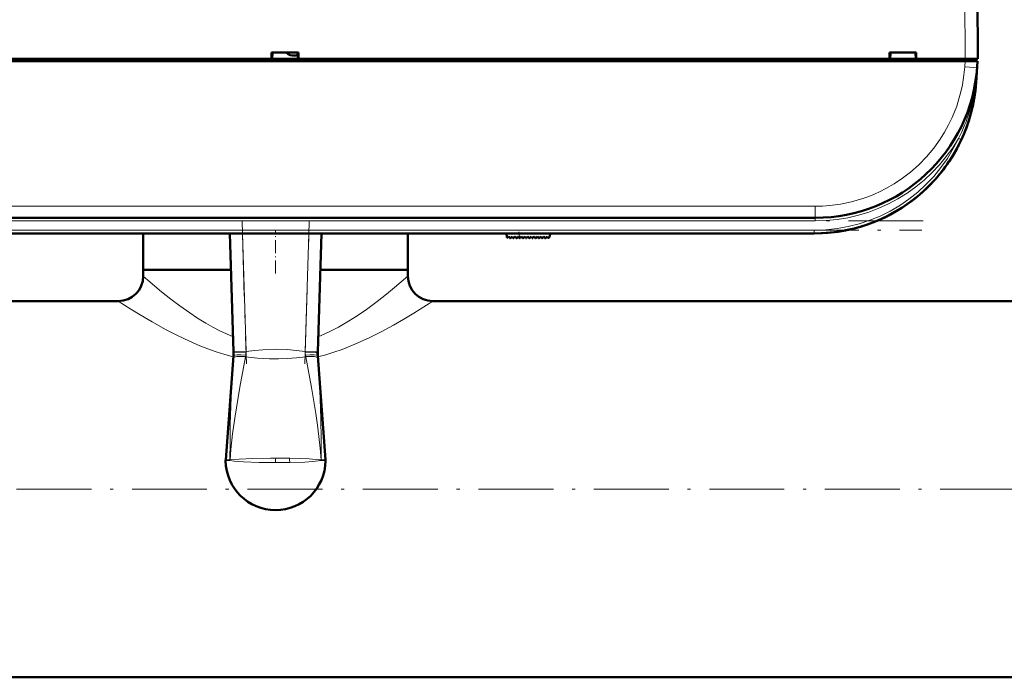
# Model space of a CAD drawing. Extents: x -1351 to 1763, y -1300 to 612.
# Tile 25 of 80: x 81 to 238, y -1297 to -1192. Entities that reach past the tile are written whole.
import ezdxf

# ---------------------------------------------------------------- set-up
doc = ezdxf.new("R2010")
doc.units = 0
doc.linetypes.add('DASHDOT', pattern=[18.5, 12, -3, 0.5, -3])

msp = doc.modelspace()

# ---------------------------------------------------------------- linework, layer by layer
at = {"color": 7, "lineweight": 18}
for p, q in [((231.72, -1126.28), (232.1, -1198.33)), ((232.01, -1199.65), (232.08, -1198.73)), ((232.11, -1198.33), (232.11, -1198.73)), ((234.01, -1199.7), (234.01, -1199.65)), ((231.02, -1211.09), (231.34, -1211.24)), ((231.34, -1211.24), (231.47, -1211.3)), ((35.13, -1221.97), (208.07, -1221.97)), ((208.07, -1221.97), (208.07, -1223.83)), ((208.07, -1224.33), (208.07, -1223.83)), ((208.07, -1224.33), (35.13, -1224.33)), ((35.31, -1225.83), (207.9, -1225.83)), ((116.28, -1226.33), (116.86, -1245.27)), ((126.35, -1245.27), (126.93, -1226.33)), ((160.67, -1227.06), (160.61, -1226.33)), ((207.9, -1225.83), (207.9, -1226.33)), ((114.83, -1246.26), (114.85, -1245.93)), ((114.86, -1245.33), (116.86, -1245.27)), ((116.81, -1245.85), (116.78, -1246.09)), ((116.86, -1245.27), (116.85, -1245.34)), ((126.35, -1245.34), (126.35, -1245.27)), ((126.35, -1245.27), (128.35, -1245.33)), ((126.43, -1246.09), (126.39, -1245.85)), ((128.35, -1245.93), (128.38, -1246.26)), ((114.3, -1262.63), (114.29, -1262.63)), ((114.3, -1262.63), (114.29, -1262.73)), ((114.29, -1262.73), (114.29, -1262.63)), ((114.29, -1262.73), (114.29, -1262.74)), ((114.29, -1262.74), (114.29, -1262.73)), ((121.6, -1263.07), (121.6, -1262.36)), ((123.83, -1262.38), (123.86, -1262.38)), ((128.91, -1262.63), (128.91, -1262.73)), ((128.91, -1262.63), (128.91, -1262.63)), ((128.91, -1262.73), (128.91, -1262.63)), ((128.91, -1262.74), (128.91, -1262.73)), ((128.91, -1262.73), (128.91, -1262.74))]:
    msp.add_line(p, q, dxfattribs=at)
at = {"color": 7, "lineweight": 50}
for p, q in [((233.72, -1126.28), (234.1, -1198.33)), ((232.08, -1198.73), (11.12, -1198.73)), ((23.25, -1198.33), (120.95, -1198.33)), ((120.95, -1198.33), (120.95, -1197.33)), ((120.95, -1197.33), (125.25, -1197.33)), ((120.95, -1198.33), (121.04, -1198.33)), ((121, -1198.33), (125.2, -1198.33)), ((121.1, -1197.33), (121.04, -1198.33)), ((121.04, -1198.33), (121.1, -1197.33)), ((125.17, -1198.33), (121.04, -1198.33)), ((125.1, -1197.33), (125.17, -1198.33)), ((125.17, -1198.33), (125.25, -1198.33)), ((125.25, -1197.33), (125.25, -1198.33)), ((125.25, -1198.33), (219.95, -1198.33)), ((219.95, -1198.33), (219.95, -1197.33)), ((219.95, -1197.33), (224.25, -1197.33)), ((219.95, -1198.33), (220.04, -1198.33)), ((220, -1198.33), (224.2, -1198.33)), ((220.1, -1197.33), (220.04, -1198.33)), ((220.1, -1197.33), (220.04, -1198.33)), ((224.17, -1198.33), (220.04, -1198.33)), ((224.1, -1197.33), (224.17, -1198.33)), ((224.17, -1198.33), (224.25, -1198.33)), ((224.25, -1197.33), (224.25, -1198.33)), ((224.25, -1198.33), (232.1, -1198.33)), ((232.08, -1198.73), (234.07, -1198.73)), ((232.1, -1198.33), (234.1, -1198.33)), ((232.11, -1198.33), (233.8, -1198.33)), ((233.8, -1198.73), (233.8, -1198.33)), ((234.07, -1198.73), (234.01, -1199.65)), ((234.01, -1199.65), (233.84, -1202.15)), ((232.23, -1209.51), (232.22, -1209.51)), ((232.23, -1209.51), (232.22, -1209.51)), ((230.94, -1212.37), (231.09, -1212.09)), ((230.94, -1212.37), (230.99, -1212.29)), ((225.61, -1219.37), (225.63, -1219.35)), ((224.03, -1220.72), (224.1, -1220.67)), ((224.03, -1220.72), (224.03, -1220.72)), ((224.17, -1220.61), (224.04, -1220.71)), ((224.23, -1220.56), (224.24, -1220.55)), ((208.07, -1223.83), (35.13, -1223.83)), ((207.9, -1226.33), (35.31, -1226.33)), ((47.9, -1226.33), (107.9, -1226.33)), ((100.4, -1232.18), (100.4, -1226.33)), ((107.9, -1226.33), (118.1, -1226.33)), ((114.86, -1245.33), (114.28, -1226.33)), ((128.93, -1226.33), (128.35, -1245.33)), ((142.8, -1232.18), (142.8, -1226.33)), ((158.65, -1226.92), (158.6, -1226.33)), ((158.82, -1226.98), (158.97, -1226.83)), ((158.97, -1226.83), (159.11, -1227.03)), ((159.27, -1227.05), (159.48, -1226.83)), ((159.48, -1226.83), (159.62, -1227.03)), ((159.78, -1227.05), (159.99, -1226.83)), ((159.99, -1226.83), (160.13, -1227.03)), ((160.29, -1227.05), (160.5, -1226.83)), ((160.5, -1226.83), (160.64, -1227.03)), ((161.01, -1226.83), (160.8, -1227.05)), ((161.15, -1227.03), (161.01, -1226.83)), ((161.52, -1226.83), (161.31, -1227.05)), ((161.66, -1227.03), (161.52, -1226.83)), ((162.03, -1226.83), (161.82, -1227.05)), ((162.17, -1227.03), (162.03, -1226.83)), ((162.54, -1226.83), (162.33, -1227.05)), ((162.68, -1227.03), (162.54, -1226.83)), ((163.05, -1226.83), (162.84, -1227.05)), ((163.19, -1227.03), (163.05, -1226.83)), ((163.56, -1226.83), (163.35, -1227.05)), ((163.7, -1227.03), (163.56, -1226.83)), ((164.07, -1226.83), (163.86, -1227.05)), ((164.21, -1227.03), (164.07, -1226.83)), ((164.58, -1226.83), (164.37, -1227.05)), ((164.72, -1227.03), (164.58, -1226.83)), ((165.09, -1226.83), (164.88, -1227.05)), ((165.23, -1227.03), (165.09, -1226.83)), ((165.56, -1226.83), (165.39, -1227.03)), ((165.6, -1226.33), (165.56, -1226.83)), ((114.45, -1232.18), (100.4, -1232.18)), ((114.45, -1232.18), (100.4, -1232.18)), ((100.4, -1233.18), (100.4, -1232.18)), ((131.77, -1232.18), (128.75, -1232.18)), ((142.8, -1232.18), (128.75, -1232.18)), ((142.8, -1232.18), (131.77, -1232.18)), ((142.8, -1233.18), (142.8, -1232.18)), ((96.4, -1237.18), (-173.2, -1237.18)), ((416.4, -1237.18), (146.8, -1237.18)), ((113.61, -1262.6), (114.85, -1245.94)), ((114.85, -1245.94), (114.85, -1245.92)), ((114.86, -1245.43), (114.86, -1245.33)), ((114.86, -1245.44), (114.86, -1245.49)), ((128.35, -1245.33), (128.34, -1245.43)), ((128.34, -1245.43), (128.34, -1245.43)), ((128.36, -1245.94), (128.35, -1245.93)), ((129.6, -1262.6), (128.36, -1245.94)), ((541.6, -1297.48), (-298.4, -1297.48))]:
    msp.add_line(p, q, dxfattribs=at)
at = {"color": 7, "linetype": 'DASHDOT', "lineweight": 18, "ltscale": 0.012015}
msp.add_line((232.11, -1198.29), (232.11, -1198.77), dxfattribs=at)
at = {"color": 7, "linetype": 'DASHDOT', "lineweight": 18}
for p, q in [((225.37, -1224.33), (17.84, -1224.33)), ((116.22, -1224.37), (116.92, -1247.24)), ((126.29, -1247.24), (126.99, -1224.37)), ((18.05, -1225.83), (225.16, -1225.83)), ((-382.4, -1267.33), (625.6, -1267.33))]:
    msp.add_line(p, q, dxfattribs=at)
at = {"color": 7, "linetype": 'DASHDOT', "lineweight": 18, "ltscale": 0.175494}
msp.add_line((121.6, -1232.77), (121.6, -1225.75), dxfattribs=at)
at = {"color": 7, "linetype": 'DASHDOT', "lineweight": 18, "ltscale": 0.028003}
msp.add_line((160.68, -1227.18), (160.59, -1226.07), dxfattribs=at)
at = {"color": 7, "lineweight": 50}
msp.add_lwpolyline([(123.31, -1197.33), (123.61, -1197.57), (123.95, -1197.73), (124.23, -1197.79), (124.53, -1197.81)], dxfattribs=at)
at = {"color": 7, "lineweight": 18}
for points in [[(208.07, -1221.97), (209.21, -1221.95), (210.39, -1221.86), (212.1, -1221.63), (213.85, -1221.26), (215.7, -1220.73), (216.63, -1220.4), (217.55, -1220.02), (218.46, -1219.61), (219.36, -1219.15), (220.71, -1218.37), (222.03, -1217.49), (223.3, -1216.52), (224.65, -1215.33), (225.9, -1214.04), (227.05, -1212.67), (228.09, -1211.22), (228.79, -1210.08), (229.43, -1208.92), (230, -1207.73), (230.38, -1206.83), (230.72, -1205.92), (231.09, -1204.78), (231.39, -1203.65), (231.64, -1202.49), (231.84, -1201.35), (232.01, -1199.65)], [(114.78, -1242.9), (113.72, -1242.45), (112.68, -1241.96), (111.55, -1241.37), (110.45, -1240.74), (109.11, -1239.92), (107.84, -1239.07), (106.27, -1237.95), (104.82, -1236.85), (103.34, -1235.67), (101.13, -1233.81), (100.4, -1233.18)], [(128.43, -1242.9), (129.49, -1242.45), (130.53, -1241.96), (131.66, -1241.37), (132.76, -1240.74), (134.5, -1239.65), (136.14, -1238.53), (137.85, -1237.26), (139.39, -1236.05), (140.65, -1235.02), (142.8, -1233.18)], [(114.83, -1246.13), (113.45, -1245.75), (112.1, -1245.32), (110.77, -1244.85), (109.48, -1244.34), (107.02, -1243.25), (105.45, -1242.49), (103.96, -1241.71), (101.81, -1240.51), (99.89, -1239.38), (98.39, -1238.45), (96.4, -1237.18)], [(128.37, -1246.13), (129.67, -1245.77), (130.94, -1245.38), (132.26, -1244.91), (133.55, -1244.41), (135.15, -1243.73), (136.69, -1243.01), (138.64, -1242.03), (140.47, -1241.04), (142.15, -1240.07), (143.74, -1239.12), (146.8, -1237.18)], [(116.78, -1246.09), (115.89, -1250.99), (115.32, -1254.3), (115.05, -1255.96), (114.71, -1258.46), (114.44, -1260.96), (114.3, -1262.63)], [(116.85, -1245.34), (115.44, -1245.39), (114.88, -1245.43), (114.86, -1245.43), (114.86, -1245.43)], [(126.43, -1246.09), (124.93, -1246.27), (123.46, -1246.38), (122.05, -1246.43), (120.64, -1246.42), (118.72, -1246.31), (116.78, -1246.09)], [(116.86, -1245.27), (118.22, -1245.1), (119.58, -1244.97), (121.51, -1244.89), (123.44, -1244.95), (124.9, -1245.09), (126.35, -1245.27)], [(128.34, -1245.43), (128.34, -1245.43), (128.34, -1245.43), (128.31, -1245.43), (128.05, -1245.41), (126.35, -1245.34)], [(128.91, -1262.63), (128.75, -1260.76), (128.55, -1258.9), (128.31, -1257.04), (128.03, -1255.19), (127.33, -1251.04), (126.43, -1246.09)], [(114.29, -1262.63), (114.3, -1259.75), (114.33, -1256.88), (114.42, -1254.01), (114.54, -1251.14), (114.83, -1246.26)], [(128.38, -1246.26), (128.58, -1249.53), (128.74, -1252.8), (128.85, -1256.07), (128.91, -1259.35), (128.91, -1262.63)], [(114.29, -1262.74), (113.63, -1262.78), (113.61, -1262.78), (113.6, -1262.77)], [(113.61, -1262.6), (113.61, -1262.6), (113.65, -1262.6), (114.29, -1262.63)], [(121.6, -1263.07), (118.95, -1263.04), (116.47, -1262.95), (114.94, -1262.83), (114.29, -1262.74)], [(114.3, -1262.63), (115.75, -1262.5), (117.93, -1262.41), (120.79, -1262.36), (121.6, -1262.36)], [(123.86, -1262.38), (126.99, -1262.47), (128.65, -1262.6), (128.91, -1262.63)], [(128.91, -1262.74), (127.53, -1262.89), (126.3, -1262.97), (123.87, -1263.05)], [(128.91, -1262.63), (129.59, -1262.6), (129.6, -1262.6)], [(129.6, -1262.77), (129.59, -1262.78), (129.54, -1262.78), (128.91, -1262.74)]]:
    msp.add_lwpolyline(points, dxfattribs=at)
at = {"color": 7, "lineweight": 50}
for centre, radius, start, end in [((124.55, -1195.5), 2.31, 269.4913, 284.5763), ((208.07, -1197.83), 26, 270, 356), ((207.9, -1200.33), 26, 270, 356), ((207.59, -1200.3), 26.31, 352.5155, 355.9841), ((207.82, -1200.32), 26.08, 346.9169, 352.1515), ((207.9, -1200.33), 26, 270, 344.3815), ((207.94, -1200.35), 25.95, 332.4099, 334.5584), ((207.94, -1200.35), 25.95, 332.4099, 334.5584), ((207.9, -1200.33), 26, 313.5793, 331.8315), ((208.18, -1200.64), 25.58, 311.6184, 312.943), ((158.75, -1226.91), 0.1, 185, 315), ((159.2, -1226.98), 0.1, 215, 315), ((159.71, -1226.98), 0.1, 215, 315), ((160.22, -1226.98), 0.1, 215, 315), ((160.73, -1226.98), 0.1, 215, 315), ((161.24, -1226.98), 0.1, 215, 315), ((161.75, -1226.98), 0.1, 215, 315), ((162.26, -1226.98), 0.1, 215, 315), ((162.77, -1226.98), 0.1, 215, 315), ((163.28, -1226.98), 0.1, 215, 315), ((163.79, -1226.98), 0.1, 215, 315), ((164.3, -1226.98), 0.1, 215, 315), ((164.81, -1226.98), 0.1, 215, 315), ((165.31, -1226.97), 0.1, 215, 319.585), ((96.4, -1233.18), 4, 270, 360), ((146.8, -1233.18), 4, 180, 270), ((109.83, -1245.58), 5.03, 356.0467, 1.7447), ((133.36, -1245.57), 5.02, 178.25, 184.2323), ((133.38, -1245.58), 5.03, 178.2553, 183.9533), ((115.6, -1262.75), 2, 175.739, 180.6531), ((121.6, -1262.68), 8, 180.6672, 359.3416), ((127.6, -1262.75), 2, 359.3468, 4.2612)]:
    msp.add_arc(centre, radius, start, end, dxfattribs=at)
at = {"color": 7, "lineweight": 18}
for centre, radius, start, end in [((182.87, -1196.07), 51.26, 353.1467, 355.997), ((207.95, -1199.09), 26, 332.501, 353.1573), ((207.9, -1200.33), 25.5, 270, 335.0403), ((208.07, -1197.83), 26.5, 270, 329.9738), ((113.17, -1245.29), 3.69, 351.3381, 359.2095), ((130.04, -1245.29), 3.69, 180.7906, 188.6618), ((120.96, -1502.49), 240.13, 89.3146, 89.8462), ((121.95, -1177.05), 86.02, 269.7686, 271.2816), ((116.97, -1263.1), 6.89, 0.3744, 6.0052)]:
    msp.add_arc(centre, radius, start, end, dxfattribs=at)
for centre, major_axis, ratio, start_param, end_param in [((232.01, -1199.51), (2, -0.14), 0.069587, 4.717255, 6.283185), ((233.34, -1202.11), (0.499, -0.035), 0.174703, 5.772824, 6.282083), ((116.82, -1246.4), (2, -0.14), 0.155746, 1.604297, 3.135702), ((116.84, -1246.07), (2, -0.14), 0.110364, 1.594543, 3.139162), ((126.36, -1246.07), (2, 0.14), 0.110364, 0.002431, 1.547049), ((126.38, -1246.4), (2, 0.14), 0.155746, 0.005891, 1.537296)]:
    msp.add_ellipse(centre, major_axis=major_axis, ratio=ratio, start_param=start_param, end_param=end_param, dxfattribs=at)

doc.saveas('drawing.dxf')
